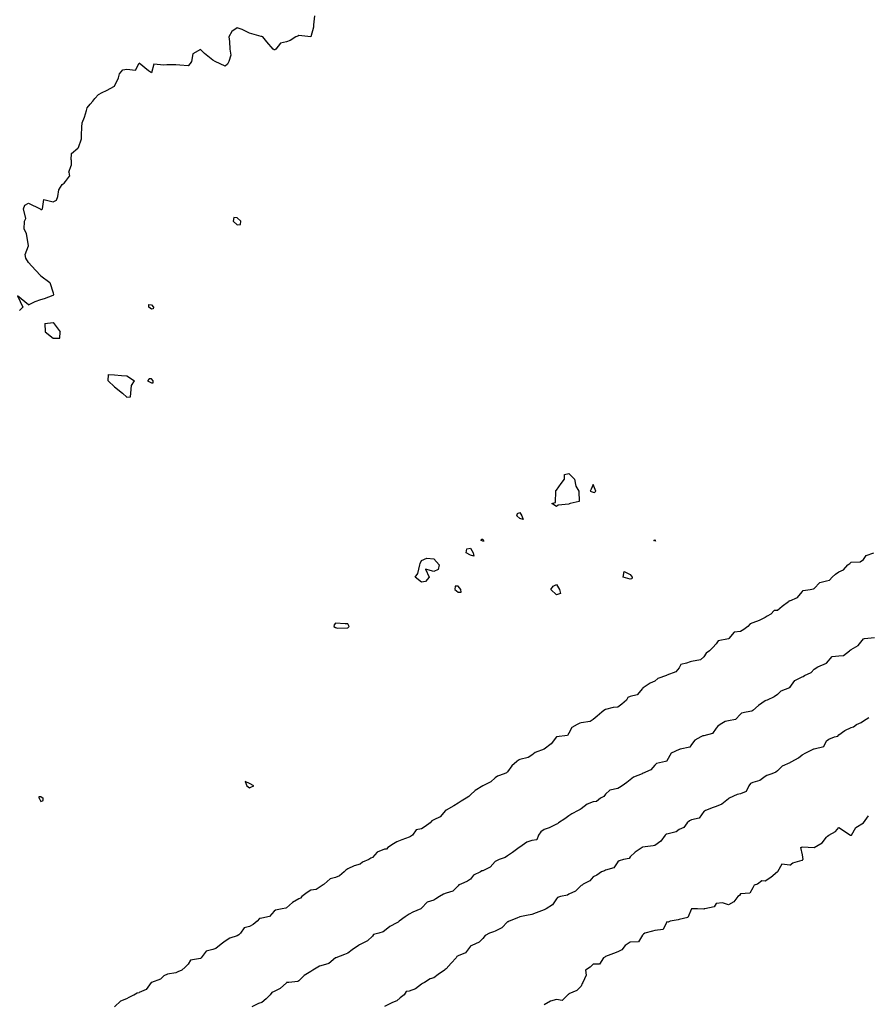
# Model space of a CAD drawing. Header units: inches. Extents: x 158323 to 160611, y 432808 to 437248.
# Tile 176 of 228: x 159724 to 159758, y 436891 to 436931. Entities that reach past the tile are written whole.
import ezdxf

# ---------------------------------------------------------------- set-up
doc = ezdxf.new("R2010")
doc.units = ezdxf.units.IN
doc.header["$MEASUREMENT"] = 0
for name, color, linetype, lineweight in [('Hoogtelijn-bestaand 10.00 M', 7, 'Continuous', 15), ('Hoogtelijn-bestaand 11.00 M', 7, 'Continuous', 15), ('Hoogtelijn-bestaand 12.00 M', 7, 'Continuous', 15), ('Hoogtelijn-bestaand 8.00 M', 7, 'Continuous', 15), ('Hoogtelijn-bestaand 9.00 M', 7, 'Continuous', 15)]:
    doc.layers.add(name, color=color, linetype=linetype, lineweight=lineweight)

msp = doc.modelspace()

# ---------------------------------------------------------------- linework, layer by layer
at = {"layer": 'Hoogtelijn-bestaand 10.00 M', "color": 252, "linetype": 'Continuous', "lineweight": 25}
for p, q in [((159758.032, 436905.968, 10), (159758.25, 436906.24, 10)), ((159758.25, 436906.24, 10), (159758.255, 436906.245, 10)), ((159758.255, 436906.245, 10), (159758.294, 436906.25, 10)), ((159758.294, 436906.25, 10), (159758.701, 436906.299, 10)), ((159757.68, 436905.75, 10), (159757.716, 436905.785, 10)), ((159757.716, 436905.785, 10), (159757.75, 436905.809, 10)), ((159757.75, 436905.809, 10), (159758.032, 436905.968, 10)), ((159756.753, 436905.25, 10), (159756.982, 436905.518, 10)), ((159756.982, 436905.518, 10), (159757.25, 436905.546, 10)), ((159757.25, 436905.546, 10), (159757.438, 436905.562, 10)), ((159757.438, 436905.562, 10), (159757.68, 436905.75, 10)), ((159756.127, 436904.873, 10), (159756.25, 436905.006, 10)), ((159756.25, 436905.006, 10), (159756.399, 436905.101, 10)), ((159756.399, 436905.101, 10), (159756.75, 436905.247, 10)), ((159756.75, 436905.247, 10), (159756.752, 436905.248, 10)), ((159756.752, 436905.248, 10), (159756.753, 436905.25, 10)), ((159755.457, 436904.543, 10), (159755.75, 436904.689, 10)), ((159755.75, 436904.689, 10), (159755.792, 436904.708, 10)), ((159755.792, 436904.708, 10), (159755.857, 436904.75, 10)), ((159755.857, 436904.75, 10), (159756.127, 436904.873, 10)), ((159755.25, 436904.255, 10), (159755.457, 436904.543, 10))]:
    msp.add_line(p, q, dxfattribs=at)
msp.add_polyline3d([(159755.25, 436904.255, 10), (159755.248, 436904.252, 10), (159755.243, 436904.25, 10), (159754.887, 436904.113, 10), (159754.75, 436903.974, 10), (159754.621, 436903.879, 10), (159754.329, 436903.75, 10), (159754.276, 436903.724, 10), (159754.25, 436903.713, 10), (159753.973, 436903.527, 10), (159753.75, 436903.327, 10), (159753.702, 436903.298, 10), (159753.472, 436903.25, 10), (159753.291, 436903.209, 10), (159753.25, 436903.18, 10), (159753.044, 436902.956, 10), (159752.75, 436902.898, 10), (159752.625, 436902.875, 10), (159752.411, 436902.75, 10), (159752.315, 436902.685, 10), (159752.25, 436902.606, 10), (159752.109, 436902.391, 10), (159751.75, 436902.297, 10), (159751.711, 436902.289, 10), (159751.63, 436902.25, 10), (159751.391, 436902.11, 10), (159751.25, 436901.94, 10), (159751.175, 436901.825, 10), (159750.789, 436901.75, 10), (159750.759, 436901.741, 10), (159750.75, 436901.742, 10), (159750.42, 436901.581, 10), (159750.25, 436901.27, 10), (159750.24, 436901.26, 10), (159750.195, 436901.25, 10), (159749.829, 436901.171, 10), (159749.75, 436901.103, 10), (159749.586, 436900.914, 10), (159749.25, 436900.756, 10), (159749.245, 436900.755, 10), (159749.236, 436900.75, 10), (159748.888, 436900.612, 10), (159748.75, 436900.505, 10), (159748.612, 436900.388, 10), (159748.42, 436900.25, 10), (159748.317, 436900.183, 10), (159748.25, 436900.151, 10), (159747.918, 436900.082, 10), (159747.75, 436899.917, 10), (159747.675, 436899.825, 10), (159747.548, 436899.75, 10), (159747.38, 436899.62, 10), (159747.25, 436899.602, 10), (159746.993, 436899.507, 10), (159746.75, 436899.318, 10), (159746.713, 436899.287, 10), (159746.63, 436899.25, 10), (159746.378, 436899.122, 10), (159746.25, 436899.033, 10), (159746.091, 436898.909, 10), (159745.832, 436898.75, 10), (159745.787, 436898.714, 10), (159745.75, 436898.695, 10), (159745.449, 436898.551, 10), (159745.25, 436898.476, 10), (159745.118, 436898.382, 10), (159745.016, 436898.25, 10), (159744.947, 436898.054, 10), (159744.75, 436898.023, 10), (159744.536, 436897.965, 10), (159744.25, 436897.761, 10), (159744.244, 436897.756, 10), (159744.235, 436897.75, 10), (159743.955, 436897.545, 10), (159743.75, 436897.411, 10), (159743.661, 436897.339, 10), (159743.409, 436897.25, 10), (159743.3, 436897.2, 10), (159743.25, 436897.173, 10), (159743.054, 436896.947, 10), (159742.75, 436896.798, 10), (159742.703, 436896.797, 10), (159742.655, 436896.75, 10), (159742.376, 436896.624, 10), (159742.25, 436896.45, 10), (159742.128, 436896.372, 10), (159741.859, 436896.25, 10), (159741.776, 436896.224, 10), (159741.75, 436896.187, 10), (159741.531, 436895.969, 10), (159741.25, 436895.889, 10), (159741.151, 436895.85, 10), (159740.99, 436895.75, 10), (159740.84, 436895.66, 10), (159740.75, 436895.605, 10), (159740.487, 436895.513, 10), (159740.25, 436895.273, 10), (159740.241, 436895.259, 10), (159740.219, 436895.25, 10), (159739.893, 436895.107, 10), (159739.75, 436895.035, 10), (159739.584, 436894.916, 10), (159739.339, 436894.75, 10), (159739.296, 436894.704, 10), (159739.25, 436894.681, 10), (159738.966, 436894.534, 10), (159738.75, 436894.346, 10), (159738.695, 436894.305, 10), (159738.51, 436894.25, 10), (159738.302, 436894.198, 10), (159738.25, 436894.135, 10), (159738.054, 436893.946, 10), (159737.75, 436893.801, 10), (159737.721, 436893.779, 10), (159737.681, 436893.75, 10), (159737.424, 436893.576, 10), (159737.25, 436893.44, 10), (159737.109, 436893.391, 10), (159736.758, 436893.25, 10), (159736.752, 436893.248, 10), (159736.75, 436893.247, 10), (159736.483, 436893.017, 10), (159736.25, 436892.951, 10), (159736.093, 436892.907, 10), (159735.825, 436892.75, 10), (159735.783, 436892.717, 10), (159735.75, 436892.699, 10), (159735.467, 436892.533, 10), (159735.25, 436892.318, 10), (159735.209, 436892.291, 10), (159734.845, 436892.25, 10), (159734.758, 436892.242, 10), (159734.75, 436892.238, 10), (159734.494, 436892.007, 10), (159734.25, 436891.883, 10), (159734.159, 436891.841, 10), (159734.082, 436891.75, 10), (159733.924, 436891.576, 10), (159733.75, 436891.426, 10), (159733.613, 436891.387, 10), (159733.334, 436891.25, 10)], dxfattribs=at)
at = {"layer": 'Hoogtelijn-bestaand 11.00 M', "color": 252, "linetype": 'Continuous', "lineweight": 25}
for p, q in [((159728.089, 436929.411, 11), (159728.25, 436929.442, 11)), ((159728.25, 436929.442, 11), (159728.596, 436929.404, 11)), ((159728.596, 436929.404, 11), (159728.75, 436929.685, 11)), ((159727.75, 436928.75, 11), (159727.911, 436929.089, 11)), ((159727.911, 436929.089, 11), (159727.952, 436929.25, 11)), ((159727.952, 436929.25, 11), (159728.089, 436929.411, 11)), ((159727.426, 436928.574, 11), (159727.75, 436928.75, 11)), ((159726.863, 436928.137, 11), (159726.944, 436928.25, 11)), ((159726.944, 436928.25, 11), (159727.095, 436928.405, 11)), ((159727.095, 436928.405, 11), (159727.25, 436928.492, 11)), ((159727.25, 436928.492, 11), (159727.426, 436928.574, 11)), ((159726.602, 436927.75, 11), (159726.64, 436927.86, 11)), ((159726.64, 436927.86, 11), (159726.75, 436928.013, 11)), ((159726.75, 436928.013, 11), (159726.863, 436928.137, 11)), ((159726.424, 436927.25, 11), (159726.519, 436927.481, 11)), ((159726.519, 436927.481, 11), (159726.602, 436927.75, 11)), ((159726.407, 436926.75, 11), (159726.417, 436927.083, 11)), ((159726.417, 436927.083, 11), (159726.424, 436927.25, 11)), ((159726.402, 436926.598, 11), (159726.407, 436926.75, 11)), ((159726.25, 436926.221, 11), (159726.269, 436926.231, 11)), ((159726.269, 436926.231, 11), (159726.279, 436926.25, 11)), ((159726.279, 436926.25, 11), (159726.402, 436926.598, 11)), ((159725.981, 436925.75, 11), (159726, 436926, 11)), ((159726, 436926, 11), (159726.25, 436926.221, 11)), ((159725.883, 436925.25, 11), (159725.986, 436925.514, 11)), ((159725.981, 436925.75, 11), (159725.986, 436925.514, 11)), ((159725.75, 436924.864, 11), (159725.917, 436925.083, 11)), ((159725.883, 436925.25, 11), (159725.917, 436925.083, 11)), ((159725.474, 436924.526, 11), (159725.611, 436924.75, 11)), ((159725.611, 436924.75, 11), (159725.703, 436924.797, 11)), ((159725.703, 436924.797, 11), (159725.75, 436924.864, 11)), ((159725.389, 436924.111, 11), (159725.442, 436924.25, 11)), ((159725.442, 436924.25, 11), (159725.474, 436924.526, 11)), ((159724.25, 436923.984, 11), (159724.724, 436923.75, 11)), ((159724.817, 436923.75, 11), (159724.868, 436924.132, 11)), ((159724.868, 436924.132, 11), (159725.25, 436924.033, 11)), ((159725.25, 436924.033, 11), (159725.389, 436924.111, 11)), ((159724.724, 436923.75, 11), (159724.75, 436923.729, 11)), ((159724.75, 436923.729, 11), (159724.779, 436923.721, 11)), ((159724.779, 436923.721, 11), (159724.817, 436923.75, 11)), ((159724.25, 436921.573, 11), (159724.532, 436921.25, 11)), ((159724.532, 436921.25, 11), (159724.75, 436921.028, 11)), ((159724.75, 436921.028, 11), (159725.116, 436920.75, 11)), ((159725.116, 436920.75, 11), (159725.25, 436920.327, 11)), ((159724.9, 436920.1, 11), (159725.25, 436920.233, 11)), ((159725.25, 436920.327, 11), (159725.261, 436920.25, 11)), ((159725.25, 436920.233, 11), (159725.26, 436920.24, 11)), ((159725.26, 436920.24, 11), (159725.261, 436920.25, 11)), ((159724.25, 436919.848, 11), (159724.515, 436919.985, 11)), ((159724.515, 436919.985, 11), (159724.75, 436920.062, 11)), ((159724.75, 436920.062, 11), (159724.9, 436920.1, 11)), ((159724.913, 436919.087, 11), (159725.25, 436919.12, 11)), ((159724.913, 436919.087, 11), (159724.922, 436918.75, 11)), ((159725.25, 436919.12, 11), (159725.539, 436918.75, 11)), ((159724.922, 436918.75, 11), (159725.25, 436918.482, 11)), ((159725.519, 436918.481, 11), (159725.539, 436918.75, 11)), ((159725.25, 436918.482, 11), (159725.519, 436918.481, 11)), ((159727.495, 436916.75, 11), (159727.5, 436917, 11)), ((159727.5, 436917, 11), (159727.75, 436916.992, 11)), ((159727.495, 436916.75, 11), (159727.75, 436916.502, 11)), ((159727.75, 436916.992, 11), (159728.037, 436916.963, 11)), ((159728.037, 436916.963, 11), (159728.25, 436916.958, 11)), ((159728.25, 436916.958, 11), (159728.558, 436916.75, 11)), ((159728.443, 436916.557, 11), (159728.558, 436916.75, 11)), ((159727.75, 436916.502, 11), (159728.068, 436916.25, 11)), ((159728.068, 436916.25, 11), (159728.25, 436916.08, 11)), ((159728.404, 436916.096, 11), (159728.408, 436916.25, 11)), ((159728.408, 436916.25, 11), (159728.443, 436916.557, 11)), ((159728.25, 436916.08, 11), (159728.404, 436916.096, 11)), ((159758.119, 436909.381, 11), (159758.25, 436909.466, 11)), ((159758.25, 436909.466, 11), (159758.36, 436909.641, 11)), ((159758.36, 436909.641, 11), (159758.674, 436909.75, 11)), ((159757.25, 436908.966, 11), (159757.442, 436909.058, 11)), ((159757.442, 436909.058, 11), (159757.622, 436909.25, 11)), ((159757.622, 436909.25, 11), (159757.693, 436909.307, 11)), ((159757.693, 436909.307, 11), (159757.75, 436909.359, 11)), ((159757.75, 436909.359, 11), (159758.119, 436909.381, 11)), ((159756.47, 436908.53, 11), (159756.75, 436908.599, 11)), ((159756.75, 436908.599, 11), (159756.872, 436908.628, 11)), ((159756.872, 436908.628, 11), (159756.984, 436908.75, 11)), ((159756.984, 436908.75, 11), (159757.12, 436908.88, 11)), ((159757.12, 436908.88, 11), (159757.25, 436908.966, 11)), ((159755.75, 436908.156, 11), (159755.795, 436908.206, 11)), ((159755.795, 436908.206, 11), (159756.083, 436908.25, 11)), ((159756.083, 436908.25, 11), (159756.221, 436908.279, 11)), ((159756.221, 436908.279, 11), (159756.25, 436908.294, 11)), ((159756.25, 436908.294, 11), (159756.47, 436908.53, 11)), ((159755.25, 436907.792, 11), (159755.569, 436907.931, 11)), ((159755.569, 436907.931, 11), (159755.75, 436908.156, 11)), ((159728.35, 436891.65, 11), (159728.539, 436891.75, 11)), ((159728.539, 436891.75, 11), (159728.672, 436891.828, 11)), ((159728.672, 436891.828, 11), (159728.75, 436891.846, 11)), ((159727.75, 436891.254, 11), (159728, 436891.5, 11)), ((159728, 436891.5, 11), (159728.25, 436891.596, 11)), ((159728.25, 436891.596, 11), (159728.35, 436891.65, 11))]:
    msp.add_line(p, q, dxfattribs=at)
for points in [[(159735.893, 436931.607, 11), (159735.85, 436931.25, 11), (159735.848, 436931.152, 11), (159735.75, 436930.75, 11), (159735.25, 436930.811, 11), (159735.214, 436930.786, 11), (159735.132, 436930.75, 11), (159734.898, 436930.602, 11), (159734.75, 436930.547, 11), (159734.507, 436930.494, 11), (159734.318, 436930.25, 11), (159734.276, 436930.224, 11), (159734.25, 436930.224, 11), (159734.203, 436930.25, 11), (159733.95, 436930.55, 11), (159733.795, 436930.75, 11), (159733.75, 436930.766, 11), (159733.727, 436930.773, 11), (159733.25, 436930.908, 11), (159732.943, 436931.057, 11), (159732.75, 436931.122, 11), (159732.531, 436930.969, 11), (159732.407, 436930.75, 11), (159732.432, 436930.568, 11), (159732.446, 436930.25, 11), (159732.487, 436930.013, 11), (159732.405, 436929.75, 11), (159732.355, 436929.645, 11), (159732.25, 436929.562, 11), (159731.841, 436929.75, 11), (159731.75, 436929.8, 11), (159731.417, 436930.083, 11), (159731.25, 436930.24, 11), (159730.939, 436930.061, 11), (159730.88, 436929.75, 11), (159730.831, 436929.67, 11), (159730.75, 436929.577, 11), (159730.403, 436929.597, 11), (159730.25, 436929.623, 11), (159729.883, 436929.617, 11), (159729.75, 436929.602, 11), (159729.354, 436929.646, 11), (159729.25, 436929.295, 11), (159729.125, 436929.375, 11), (159728.75, 436929.685, 11)], [(159724.25, 436921.573, 11), (159724.129, 436921.75, 11), (159724.106, 436921.894, 11), (159724.25, 436922.25, 11), (159724.156, 436922.75, 11), (159724.073, 436922.927, 11), (159724.087, 436923.25, 11), (159724.136, 436923.364, 11), (159724.04, 436923.75, 11), (159724.092, 436923.908, 11), (159724.25, 436923.984, 11)], [(159724.25, 436919.848, 11), (159723.792, 436920.208, 11), (159724.011, 436919.75, 11), (159723.883, 436919.617, 11)], [(159755.25, 436907.792, 11), (159755.219, 436907.782, 11), (159755.198, 436907.75, 11), (159754.943, 436907.557, 11), (159754.75, 436907.399, 11), (159754.611, 436907.389, 11), (159754.482, 436907.25, 11), (159754.33, 436907.17, 11), (159754.25, 436907.116, 11), (159754.01, 436906.99, 11), (159753.75, 436906.893, 11), (159753.642, 436906.858, 11), (159753.537, 436906.75, 11), (159753.377, 436906.623, 11), (159753.25, 436906.543, 11), (159752.981, 436906.519, 11), (159752.769, 436906.25, 11), (159752.758, 436906.242, 11), (159752.75, 436906.239, 11), (159752.334, 436906.166, 11), (159752.25, 436906.044, 11), (159752.117, 436905.883, 11), (159751.985, 436905.75, 11), (159751.847, 436905.653, 11), (159751.75, 436905.503, 11), (159751.616, 436905.384, 11), (159751.25, 436905.316, 11), (159751.194, 436905.306, 11), (159751.042, 436905.25, 11), (159750.81, 436905.19, 11), (159750.75, 436905.066, 11), (159750.608, 436904.892, 11), (159750.25, 436904.758, 11), (159750.245, 436904.756, 11), (159750.235, 436904.75, 11), (159749.88, 436904.62, 11), (159749.75, 436904.513, 11), (159749.566, 436904.434, 11), (159749.282, 436904.25, 11), (159749.26, 436904.24, 11), (159749.25, 436904.221, 11), (159749.039, 436903.961, 11), (159748.75, 436903.888, 11), (159748.653, 436903.847, 11), (159748.604, 436903.75, 11), (159748.414, 436903.586, 11), (159748.25, 436903.453, 11), (159748.055, 436903.446, 11), (159747.75, 436903.366, 11), (159747.68, 436903.32, 11), (159747.59, 436903.25, 11), (159747.401, 436903.099, 11), (159747.25, 436902.953, 11), (159747.128, 436902.872, 11), (159746.75, 436902.82, 11), (159746.698, 436902.802, 11), (159746.59, 436902.75, 11), (159746.373, 436902.628, 11), (159746.25, 436902.396, 11), (159746.196, 436902.304, 11), (159745.75, 436902.253, 11), (159745.748, 436902.252, 11), (159745.746, 436902.25, 11), (159745.53, 436901.97, 11), (159745.25, 436901.754, 11), (159745.247, 436901.753, 11), (159745.242, 436901.75, 11), (159744.887, 436901.613, 11), (159744.75, 436901.506, 11), (159744.596, 436901.404, 11), (159744.25, 436901.328, 11), (159744.203, 436901.297, 11), (159744.134, 436901.25, 11), (159743.935, 436901.065, 11), (159743.75, 436900.827, 11), (159743.712, 436900.788, 11), (159743.625, 436900.75, 11), (159743.35, 436900.651, 11), (159743.25, 436900.576, 11), (159743.075, 436900.425, 11), (159742.75, 436900.253, 11), (159742.748, 436900.252, 11), (159742.745, 436900.25, 11), (159742.433, 436900.067, 11), (159742.25, 436899.891, 11), (159742.175, 436899.825, 11), (159742.071, 436899.75, 11), (159741.868, 436899.632, 11), (159741.75, 436899.544, 11), (159741.564, 436899.436, 11), (159741.25, 436899.269, 11), (159741.239, 436899.261, 11), (159741.223, 436899.25, 11), (159741.005, 436898.995, 11), (159740.75, 436898.875, 11), (159740.671, 436898.829, 11), (159740.604, 436898.75, 11), (159740.402, 436898.598, 11), (159740.25, 436898.503, 11), (159740.039, 436898.461, 11), (159739.878, 436898.25, 11), (159739.805, 436898.195, 11), (159739.75, 436898.164, 11), (159739.45, 436898.05, 11), (159739.25, 436897.982, 11), (159739.106, 436897.894, 11), (159738.886, 436897.75, 11), (159738.821, 436897.679, 11), (159738.75, 436897.67, 11), (159738.448, 436897.552, 11), (159738.25, 436897.332, 11), (159738.192, 436897.308, 11), (159738.104, 436897.25, 11), (159737.853, 436897.147, 11), (159737.75, 436897.069, 11), (159737.505, 436896.995, 11), (159737.25, 436896.88, 11), (159737.175, 436896.825, 11), (159737.103, 436896.75, 11), (159736.906, 436896.594, 11), (159736.75, 436896.524, 11), (159736.534, 436896.466, 11), (159736.284, 436896.25, 11), (159736.264, 436896.236, 11), (159736.25, 436896.222, 11), (159735.962, 436896.038, 11), (159735.75, 436896.004, 11), (159735.592, 436895.909, 11), (159735.381, 436895.75, 11), (159735.32, 436895.68, 11), (159735.25, 436895.654, 11), (159734.997, 436895.503, 11), (159734.75, 436895.292, 11), (159734.723, 436895.277, 11), (159734.573, 436895.25, 11), (159734.306, 436895.194, 11), (159734.25, 436895.158, 11), (159734.066, 436894.935, 11), (159733.75, 436894.862, 11), (159733.652, 436894.849, 11), (159733.561, 436894.75, 11), (159733.396, 436894.604, 11), (159733.25, 436894.526, 11), (159733.024, 436894.476, 11), (159732.885, 436894.25, 11), (159732.812, 436894.188, 11), (159732.75, 436894.149, 11), (159732.441, 436894.059, 11), (159732.25, 436893.927, 11), (159732.151, 436893.85, 11), (159732.028, 436893.75, 11), (159731.873, 436893.627, 11), (159731.75, 436893.589, 11), (159731.482, 436893.518, 11), (159731.28, 436893.25, 11), (159731.263, 436893.238, 11), (159731.25, 436893.231, 11), (159730.849, 436893.151, 11), (159730.75, 436892.99, 11), (159730.63, 436892.87, 11), (159730.492, 436892.75, 11), (159730.32, 436892.68, 11), (159730.25, 436892.636, 11), (159729.909, 436892.591, 11), (159729.75, 436892.513, 11), (159729.617, 436892.383, 11), (159729.25, 436892.253, 11), (159729.248, 436892.252, 11), (159729.247, 436892.25, 11), (159729.033, 436891.967, 11), (159728.75, 436891.846, 11)]]:
    msp.add_polyline3d(points, dxfattribs=at)
for points in [[(159732.575, 436923.25, 11), (159732.75, 436923.105, 11), (159732.885, 436923.115, 11), (159732.893, 436923.25, 11), (159732.75, 436923.389, 11), (159732.602, 436923.398, 11)], [(159729.143, 436919.857, 11), (159729.25, 436919.841, 11), (159729.333, 436919.75, 11), (159729.326, 436919.674, 11), (159729.25, 436919.665, 11), (159729.149, 436919.75, 11)], [(159729.086, 436916.75, 11), (159729.25, 436916.672, 11), (159729.328, 436916.672, 11), (159729.325, 436916.75, 11), (159729.25, 436916.827, 11), (159729.164, 436916.836, 11)]]:
    msp.add_polyline3d(points, close=True, dxfattribs=at)
at = {"layer": 'Hoogtelijn-bestaand 12.00 M', "color": 252, "linetype": 'Continuous', "lineweight": 25}
for p, q in [((159724.672, 436899.75, 12), (159724.672, 436899.828, 12)), ((159724.672, 436899.828, 12), (159724.75, 436899.815, 12)), ((159724.75, 436899.815, 12), (159724.84, 436899.75, 12)), ((159724.672, 436899.75, 12), (159724.75, 436899.617, 12)), ((159724.75, 436899.617, 12), (159724.839, 436899.661, 12)), ((159724.839, 436899.661, 12), (159724.84, 436899.75, 12))]:
    msp.add_line(p, q, dxfattribs=at)
for points in [[(159745.56, 436911.75, 12), (159745.703, 436911.798, 12), (159745.725, 436912.25, 12), (159745.723, 436912.278, 12), (159745.75, 436912.291, 12), (159745.936, 436912.564, 12), (159746.076, 436912.75, 12), (159746.071, 436912.929, 12), (159746.25, 436912.977, 12), (159746.485, 436912.75, 12), (159746.543, 436912.457, 12), (159746.659, 436912.25, 12), (159746.672, 436911.828, 12), (159746.312, 436911.75, 12), (159746.261, 436911.739, 12), (159746.25, 436911.732, 12), (159745.817, 436911.683, 12), (159745.75, 436911.632, 12)], [(159747.12, 436912.25, 12), (159747.25, 436912.211, 12), (159747.303, 436912.198, 12), (159747.354, 436912.25, 12), (159747.25, 436912.523, 12), (159747.159, 436912.341, 12)], [(159744.134, 436911.25, 12), (159744.156, 436911.344, 12), (159744.25, 436911.382, 12), (159744.336, 436911.25, 12), (159744.393, 436911.107, 12), (159744.25, 436911.139, 12)], [(159742.685, 436910.25, 12), (159742.695, 436910.305, 12), (159742.75, 436910.298, 12), (159742.775, 436910.25, 12), (159742.785, 436910.215, 12), (159742.75, 436910.218, 12)], [(159749.717, 436910.25, 12), (159749.736, 436910.264, 12), (159749.75, 436910.286, 12), (159749.768, 436910.25, 12), (159749.778, 436910.222, 12), (159749.75, 436910.23, 12)], [(159742.076, 436909.75, 12), (159742.094, 436909.906, 12), (159742.25, 436909.929, 12), (159742.353, 436909.75, 12), (159742.389, 436909.611, 12), (159742.25, 436909.647, 12)], [(159739.994, 436908.75, 12), (159740.099, 436908.901, 12), (159740.19, 436909.25, 12), (159740.195, 436909.305, 12), (159740.25, 436909.43, 12), (159740.471, 436909.529, 12), (159740.75, 436909.496, 12), (159740.973, 436909.25, 12), (159740.933, 436909.067, 12), (159740.75, 436908.982, 12), (159740.421, 436909.079, 12), (159740.561, 436908.75, 12), (159740.417, 436908.583, 12), (159740.25, 436908.549, 12)], [(159748.469, 436908.75, 12), (159748.513, 436908.987, 12), (159748.75, 436908.865, 12), (159748.833, 436908.75, 12), (159748.821, 436908.679, 12), (159748.75, 436908.672, 12)], [(159741.605, 436908.25, 12), (159741.75, 436908.143, 12), (159741.862, 436908.138, 12), (159741.857, 436908.25, 12), (159741.75, 436908.393, 12), (159741.618, 436908.382, 12)], [(159745.515, 436908.25, 12), (159745.612, 436908.388, 12), (159745.75, 436908.461, 12), (159745.879, 436908.25, 12), (159745.91, 436908.09, 12), (159745.75, 436908.039, 12)], [(159736.683, 436906.75, 12), (159736.75, 436906.701, 12), (159736.828, 436906.672, 12), (159737.25, 436906.685, 12), (159737.281, 436906.719, 12), (159737.299, 436906.75, 12), (159737.25, 436906.858, 12), (159737.145, 436906.855, 12), (159736.75, 436906.875, 12), (159736.693, 436906.807, 12)], [(159733.071, 436900.429, 12), (159733.141, 436900.25, 12), (159733.25, 436900.177, 12), (159733.295, 436900.206, 12), (159733.417, 436900.25, 12), (159733.25, 436900.354, 12)]]:
    msp.add_polyline3d(points, close=True, dxfattribs=at)
at = {"layer": 'Hoogtelijn-bestaand 8.00 M', "color": 252, "linetype": 'Continuous', "lineweight": 25}
for p, q in [((159758.25, 436898.75, 8), (159758.462, 436899.038, 8)), ((159757.76, 436898.25, 8), (159757.937, 436898.563, 8)), ((159757.937, 436898.563, 8), (159758.25, 436898.75, 8)), ((159756.569, 436897.931, 8), (159756.75, 436898.167, 8)), ((159756.75, 436898.167, 8), (159756.792, 436898.208, 8)), ((159756.792, 436898.208, 8), (159756.839, 436898.25, 8)), ((159756.839, 436898.25, 8), (159757.108, 436898.392, 8)), ((159757.108, 436898.392, 8), (159757.25, 436898.553, 8)), ((159757.25, 436898.553, 8), (159757.729, 436898.25, 8)), ((159757.729, 436898.25, 8), (159757.75, 436898.242, 8)), ((159757.75, 436898.242, 8), (159757.756, 436898.245, 8)), ((159757.756, 436898.245, 8), (159757.76, 436898.25, 8)), ((159755.692, 436897.75, 8), (159755.742, 436897.758, 8)), ((159755.742, 436897.758, 8), (159755.75, 436897.772, 8)), ((159755.75, 436897.772, 8), (159756.25, 436897.75, 8)), ((159756.25, 436897.75, 8), (159756.569, 436897.931, 8)), ((159755.692, 436897.75, 8), (159755.75, 436897.45, 8)), ((159755.75, 436897.45, 8), (159755.786, 436897.25, 8)), ((159755.25, 436897.031, 8), (159755.38, 436897.12, 8)), ((159755.38, 436897.12, 8), (159755.75, 436897.231, 8)), ((159755.75, 436897.231, 8), (159755.765, 436897.235, 8)), ((159755.765, 436897.235, 8), (159755.786, 436897.25, 8))]:
    msp.add_line(p, q, dxfattribs=at)
msp.add_polyline3d([(159755.25, 436897.031, 8), (159754.93, 436897.07, 8), (159754.75, 436896.75, 8), (159754.482, 436896.518, 8), (159754.25, 436896.368, 8), (159754.112, 436896.388, 8), (159753.942, 436896.25, 8), (159753.795, 436896.205, 8), (159753.75, 436896.103, 8), (159753.62, 436895.88, 8), (159753.25, 436895.855, 8), (159753.204, 436895.796, 8), (159753.14, 436895.75, 8), (159752.969, 436895.531, 8), (159752.75, 436895.409, 8), (159752.508, 436895.492, 8), (159752.25, 436895.464, 8), (159752.175, 436895.325, 8), (159751.789, 436895.25, 8), (159751.759, 436895.241, 8), (159751.75, 436895.237, 8), (159751.5, 436895.25, 8), (159751.25, 436895.253, 8), (159751.248, 436895.252, 8), (159751.244, 436895.25, 8), (159751.105, 436894.895, 8), (159750.75, 436894.808, 8), (159750.703, 436894.797, 8), (159750.383, 436894.75, 8), (159750.295, 436894.705, 8), (159750.25, 436894.712, 8), (159750.097, 436894.403, 8), (159749.75, 436894.37, 8), (159749.667, 436894.333, 8), (159749.343, 436894.25, 8), (159749.29, 436894.211, 8), (159749.25, 436894.181, 8), (159749.091, 436893.909, 8), (159748.75, 436893.886, 8), (159748.668, 436893.832, 8), (159748.544, 436893.75, 8), (159748.416, 436893.584, 8), (159748.25, 436893.498, 8), (159748.069, 436893.431, 8), (159747.75, 436893.3, 8), (159747.723, 436893.277, 8), (159747.666, 436893.25, 8), (159747.507, 436892.993, 8), (159747.25, 436892.988, 8), (159747.122, 436892.878, 8), (159746.932, 436892.75, 8), (159746.956, 436892.544, 8), (159746.825, 436892.25, 8), (159746.789, 436892.211, 8), (159746.75, 436892.104, 8), (159746.58, 436891.92, 8), (159746.25, 436891.779, 8), (159746.235, 436891.765, 8), (159746.216, 436891.75, 8), (159745.987, 436891.513, 8), (159745.75, 436891.552, 8), (159745.512, 436891.488, 8), (159745.25, 436891.333, 8)], dxfattribs=at)
at = {"layer": 'Hoogtelijn-bestaand 9.00 M', "color": 252, "linetype": 'Continuous', "lineweight": 25}
for p, q in [((159758.25, 436902.909, 9), (159758.468, 436903.032, 9)), ((159757.491, 436902.509, 9), (159757.75, 436902.627, 9)), ((159757.75, 436902.627, 9), (159757.841, 436902.659, 9)), ((159757.841, 436902.659, 9), (159757.976, 436902.75, 9)), ((159757.976, 436902.75, 9), (159758.164, 436902.836, 9)), ((159758.164, 436902.836, 9), (159758.25, 436902.909, 9)), ((159756.839, 436902.161, 9), (159757.069, 436902.25, 9)), ((159757.069, 436902.25, 9), (159757.215, 436902.285, 9)), ((159757.215, 436902.285, 9), (159757.25, 436902.333, 9)), ((159757.25, 436902.333, 9), (159757.491, 436902.509, 9)), ((159756.238, 436901.762, 9), (159756.25, 436901.763, 9)), ((159756.25, 436901.763, 9), (159756.639, 436901.861, 9)), ((159756.639, 436901.861, 9), (159756.75, 436902.085, 9)), ((159756.75, 436902.085, 9), (159756.839, 436902.161, 9)), ((159755.337, 436901.25, 9), (159755.602, 436901.398, 9)), ((159755.602, 436901.398, 9), (159755.75, 436901.519, 9)), ((159755.75, 436901.519, 9), (159755.904, 436901.597, 9)), ((159755.904, 436901.597, 9), (159756.208, 436901.75, 9)), ((159756.208, 436901.75, 9), (159756.238, 436901.762, 9)), ((159755.25, 436901.194, 9), (159755.285, 436901.215, 9)), ((159755.285, 436901.215, 9), (159755.337, 436901.25, 9))]:
    msp.add_line(p, q, dxfattribs=at)
msp.add_polyline3d([(159755.25, 436901.194, 9), (159754.948, 436901.052, 9), (159754.75, 436900.866, 9), (159754.685, 436900.815, 9), (159754.523, 436900.75, 9), (159754.321, 436900.679, 9), (159754.25, 436900.64, 9), (159754.03, 436900.47, 9), (159753.75, 436900.394, 9), (159753.655, 436900.345, 9), (159753.583, 436900.25, 9), (159753.47, 436900.03, 9), (159753.25, 436899.925, 9), (159753.103, 436899.897, 9), (159752.789, 436899.75, 9), (159752.762, 436899.738, 9), (159752.75, 436899.729, 9), (159752.485, 436899.515, 9), (159752.25, 436899.415, 9), (159752.131, 436899.369, 9), (159751.817, 436899.25, 9), (159751.775, 436899.225, 9), (159751.75, 436899.208, 9), (159751.563, 436898.937, 9), (159751.25, 436898.869, 9), (159751.164, 436898.836, 9), (159751.069, 436898.75, 9), (159750.943, 436898.557, 9), (159750.75, 436898.471, 9), (159750.622, 436898.378, 9), (159750.25, 436898.292, 9), (159750.218, 436898.282, 9), (159750.183, 436898.25, 9), (159749.996, 436898.004, 9), (159749.75, 436897.832, 9), (159749.688, 436897.812, 9), (159749.25, 436897.753, 9), (159749.248, 436897.752, 9), (159749.243, 436897.75, 9), (159748.951, 436897.549, 9), (159748.75, 436897.365, 9), (159748.706, 436897.294, 9), (159748.482, 436897.25, 9), (159748.305, 436897.195, 9), (159748.25, 436897.157, 9), (159748.083, 436896.917, 9), (159747.75, 436896.818, 9), (159747.701, 436896.8, 9), (159747.577, 436896.75, 9), (159747.388, 436896.612, 9), (159747.25, 436896.547, 9), (159747.112, 436896.388, 9), (159746.836, 436896.25, 9), (159746.789, 436896.211, 9), (159746.75, 436896.194, 9), (159746.53, 436895.97, 9), (159746.25, 436895.843, 9), (159746.194, 436895.806, 9), (159745.917, 436895.75, 9), (159745.792, 436895.708, 9), (159745.75, 436895.651, 9), (159745.593, 436895.407, 9), (159745.329, 436895.25, 9), (159745.277, 436895.223, 9), (159745.25, 436895.212, 9), (159744.922, 436895.078, 9), (159744.75, 436895.022, 9), (159744.529, 436894.971, 9), (159744.25, 436894.924, 9), (159744.137, 436894.864, 9), (159743.816, 436894.75, 9), (159743.779, 436894.721, 9), (159743.75, 436894.713, 9), (159743.524, 436894.476, 9), (159743.25, 436894.339, 9), (159743.185, 436894.315, 9), (159743.021, 436894.25, 9), (159742.839, 436894.161, 9), (159742.75, 436894.04, 9), (159742.607, 436893.894, 9), (159742.3, 436893.75, 9), (159742.263, 436893.737, 9), (159742.25, 436893.721, 9), (159742.039, 436893.461, 9), (159741.75, 436893.329, 9), (159741.694, 436893.306, 9), (159741.657, 436893.25, 9), (159741.459, 436893.041, 9), (159741.25, 436892.8, 9), (159741.222, 436892.778, 9), (159741.19, 436892.75, 9), (159740.925, 436892.576, 9), (159740.75, 436892.44, 9), (159740.608, 436892.392, 9), (159740.38, 436892.25, 9), (159740.291, 436892.209, 9), (159740.25, 436892.175, 9), (159740.006, 436891.994, 9), (159739.75, 436891.9, 9), (159739.621, 436891.879, 9), (159739.545, 436891.75, 9), (159739.384, 436891.616, 9), (159739.25, 436891.504, 9), (159739.066, 436891.434, 9), (159738.75, 436891.27, 9)], dxfattribs=at)

doc.saveas('drawing.dxf')
